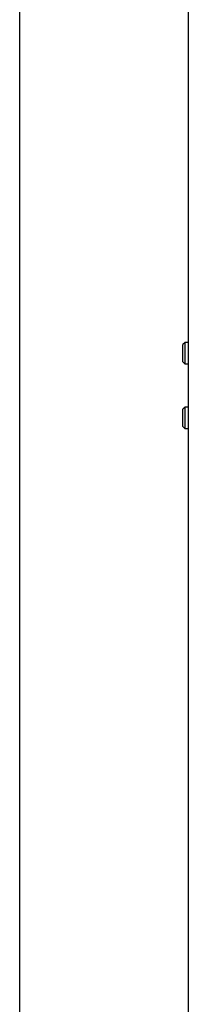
# Model space of a CAD drawing. Header units: millimetres. Extents: x 0 to 1500, y 0 to 1200.
# Tile 14 of 36: x 0 to 31, y 544 to 727. Entities that reach past the tile are written whole.
import ezdxf

# ---------------------------------------------------------------- set-up
doc = ezdxf.new("R2010")
doc.units = ezdxf.units.MM
doc.header["$LTSCALE"] = 82.5
doc.layers.get('0').update_dxf_attribs({"linetype": 'CONTINUOUS'})
doc.layers.add('00_COMPONENTS', color=7, linetype='CONTINUOUS')

msp = doc.modelspace()

# ---------------------------------------------------------------- linework, layer by layer
at = {"color": 7, "linetype": 'CONTINUOUS'}
msp.add_line((0, 0), (0, 1200), dxfattribs=at)
at = {"layer": '00_COMPONENTS', "color": 7, "linetype": 'CONTINUOUS'}
for p, q in [((31.18, 771.14), (31.18, 430)), ((30.58, 667.2), (30.18, 666.8)), ((30.18, 663.6), (30.18, 666.8)), ((30.58, 663.2), (30.58, 667.2)), ((31.18, 667.2), (30.58, 667.2)), ((30.58, 663.2), (30.18, 663.6)), ((31.18, 663.2), (30.58, 663.2)), ((30.58, 655.2), (30.18, 654.8)), ((30.18, 651.6), (30.18, 654.8)), ((30.58, 651.2), (30.58, 655.2)), ((31.18, 655.2), (30.58, 655.2)), ((30.58, 651.2), (30.18, 651.6)), ((31.18, 651.2), (30.58, 651.2))]:
    msp.add_line(p, q, dxfattribs=at)

doc.saveas('drawing.dxf')
